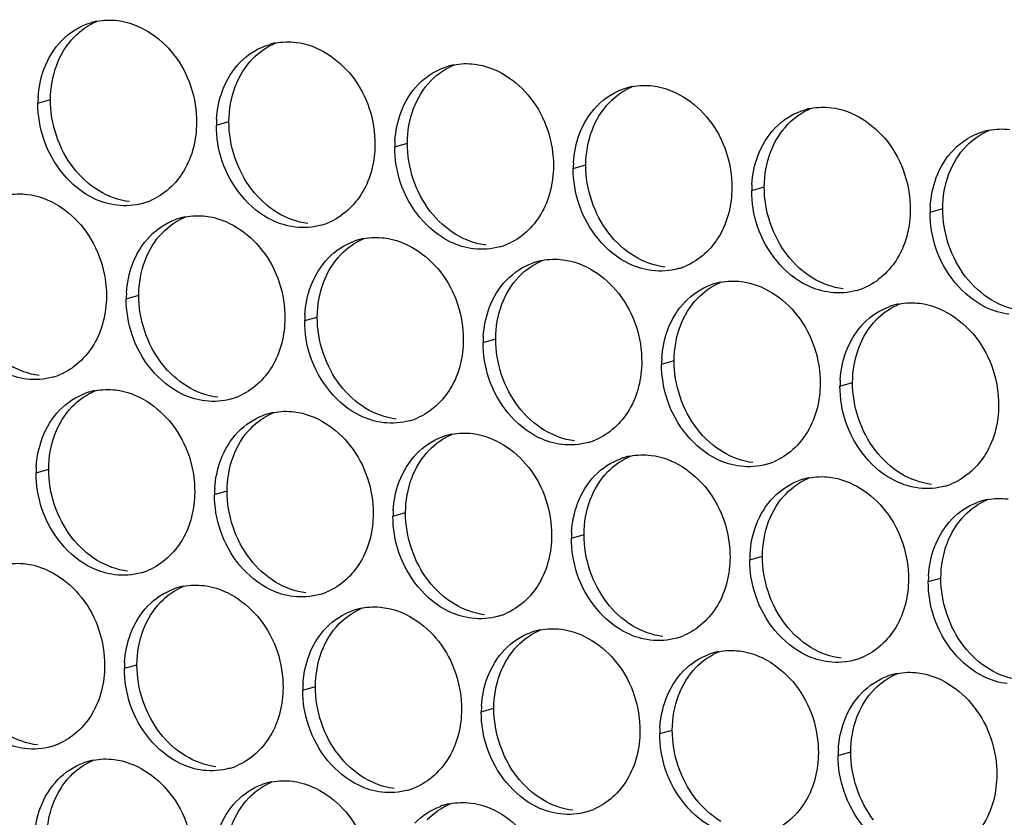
# Paper-space layout '45651_1_3' of a CAD drawing. Header units: millimetres. Extents: x -231 to 594, y 0 to 420.
# Tile 199 of 247: x 112.52 to 120.9, y 275.19 to 281.98. Entities that reach past the tile are written whole.
import ezdxf

# ---------------------------------------------------------------- set-up
doc = ezdxf.new("R2010")
doc.units = ezdxf.units.MM
doc.header["$LTSCALE"] = 32.67
doc.layers.add('02___PRT_ALL_AXES', color=7, linetype='CONTINUOUS')

psp = doc.layouts.new('45651_1_3')

# ---------------------------------------------------------------- linework, layer by layer
at = {"layer": '02___PRT_ALL_AXES', "color": 7, "linetype": 'CONTINUOUS'}
for p, q in [((112.6751, 281.2669), (112.7823, 281.2976)), ((114.1947, 281.0815), (114.3019, 281.1121)), ((115.7143, 280.896), (115.8215, 280.9267)), ((117.2339, 280.7105), (117.3411, 280.7412)), ((118.7535, 280.525), (118.8607, 280.5557)), ((120.273, 280.3395), (120.3802, 280.3702)), ((113.4271, 279.6017), (113.5343, 279.6324)), ((114.9467, 279.4163), (115.0539, 279.4469)), ((116.4663, 279.2308), (116.5735, 279.2615)), ((117.9859, 279.0453), (118.0931, 279.076)), ((119.5055, 278.8598), (119.6127, 278.8905)), ((112.6596, 278.122), (112.7668, 278.1527)), ((114.1792, 277.9366), (114.2864, 277.9672)), ((115.6988, 277.7511), (115.8059, 277.7818)), ((117.2183, 277.5656), (117.3255, 277.5963)), ((118.7379, 277.3801), (118.8451, 277.4108)), ((120.2575, 277.1947), (120.3647, 277.2253)), ((113.4116, 276.4569), (113.5188, 276.4875)), ((114.9312, 276.2714), (115.0384, 276.3021)), ((116.4508, 276.0859), (116.558, 276.1166)), ((117.9704, 275.9004), (118.0776, 275.9311)), ((119.4899, 275.715), (119.5971, 275.7456))]:
    psp.add_line(p, q, dxfattribs=at)
at = {"layer": '02___PRT_ALL_AXES', "color": 3, "linetype": 'CONTINUOUS'}
for centre, radius, start, end in [((113.2819, 281.4229), 0.5519, 100.97724, 105.93831), ((114.8015, 281.2374), 0.5519, 100.97724, 105.93831), ((116.3211, 281.0519), 0.5519, 100.97724, 105.93831), ((117.8407, 280.8665), 0.5519, 100.97724, 105.93831), ((113.5669, 281.2625), 0.8918, 176.51802, 179.71686), ((119.3603, 280.681), 0.5519, 100.97724, 105.93831), ((115.0865, 281.077), 0.8918, 176.51802, 179.71686), ((120.8799, 280.4955), 0.5519, 100.97724, 105.93831), ((116.6061, 280.8916), 0.8918, 176.51802, 179.71686), ((118.1257, 280.7061), 0.8918, 176.51802, 179.71686), ((119.6453, 280.5206), 0.8918, 176.51802, 179.71686), ((113.4205, 280.9411), 0.5467, 285.94061, 289.76751), ((113.4199, 280.9424), 0.5481, 289.77289, 292.73686), ((121.1649, 280.3351), 0.8918, 176.51802, 179.71686), ((114.0326, 279.7627), 0.5467, 105.94061, 109.76751), ((114.034, 279.7577), 0.5519, 100.97724, 105.93831), ((114.94, 280.7556), 0.5467, 285.94061, 289.76751), ((114.9395, 280.7569), 0.5481, 289.77289, 292.73686), ((115.5521, 279.5773), 0.5467, 105.94061, 109.76751), ((115.5536, 279.5722), 0.5519, 100.97724, 105.93831), ((116.4591, 280.5714), 0.5481, 289.77289, 292.73686), ((116.4596, 280.5701), 0.5467, 285.94061, 289.76751), ((117.0717, 279.3918), 0.5467, 105.94061, 109.76751), ((117.0731, 279.3868), 0.5519, 100.97724, 105.93831), ((117.9792, 280.3846), 0.5467, 285.94061, 289.76751), ((117.9787, 280.386), 0.5481, 289.77289, 292.73686), ((118.5913, 279.2063), 0.5467, 105.94061, 109.76751), ((118.5927, 279.2013), 0.5519, 100.97724, 105.93831), ((114.319, 279.5973), 0.8918, 176.51802, 179.71686), ((119.4988, 280.1992), 0.5467, 285.94061, 289.76751), ((119.4983, 280.2005), 0.5481, 289.77289, 292.73686), ((120.1123, 279.0158), 0.5519, 100.97724, 105.93831), ((120.1109, 279.0208), 0.5467, 105.94061, 109.76751), ((115.8386, 279.4119), 0.8918, 176.51802, 179.71686), ((117.3581, 279.2264), 0.8918, 176.51802, 179.71686), ((118.8777, 279.0409), 0.8918, 176.51802, 179.71686), ((112.6529, 279.4614), 0.5467, 285.94061, 289.76751), ((112.6524, 279.4627), 0.5481, 289.77289, 292.73686), ((120.3973, 278.8554), 0.8918, 176.51802, 179.71686), ((113.265, 278.283), 0.5467, 105.94061, 109.76751), ((113.2664, 278.278), 0.5519, 100.97724, 105.93831), ((114.1725, 279.2759), 0.5467, 285.94061, 289.76751), ((114.172, 279.2772), 0.5481, 289.77289, 292.73686), ((114.786, 278.0925), 0.5519, 100.97724, 105.93831), ((114.7846, 278.0976), 0.5467, 105.94061, 109.76751), ((115.6921, 279.0904), 0.5467, 285.94061, 289.76751), ((115.6915, 279.0917), 0.5481, 289.77289, 292.73686), ((116.3042, 277.9121), 0.5467, 105.94061, 109.76751), ((116.3056, 277.907), 0.5519, 100.97724, 105.93831), ((117.2116, 278.9049), 0.5467, 285.94061, 289.76751), ((117.2111, 278.9063), 0.5481, 289.77289, 292.73686), ((117.8237, 277.7266), 0.5467, 105.94061, 109.76751), ((117.8252, 277.7216), 0.5519, 100.97724, 105.93831), ((118.7307, 278.7208), 0.5481, 289.77289, 292.73686), ((113.5514, 278.1176), 0.8918, 176.51802, 179.71686), ((118.7312, 278.7195), 0.5467, 285.94061, 289.76751), ((119.3433, 277.5411), 0.5467, 105.94061, 109.76751), ((119.3447, 277.5361), 0.5519, 100.97724, 105.93831), ((115.071, 277.9322), 0.8918, 176.51802, 179.71686), ((120.2508, 278.534), 0.5467, 285.94061, 289.76751), ((120.2503, 278.5353), 0.5481, 289.77289, 292.73686), ((120.8629, 277.3556), 0.5467, 105.94061, 109.76751), ((120.8643, 277.3506), 0.5519, 100.97724, 105.93831), ((116.5906, 277.7467), 0.8918, 176.51802, 179.71686), ((118.1102, 277.5612), 0.8918, 176.51802, 179.71686), ((119.6297, 277.3757), 0.8918, 176.51802, 179.71686), ((113.4044, 277.7975), 0.5481, 289.77289, 292.73686), ((113.4049, 277.7962), 0.5467, 285.94061, 289.76751), ((121.1493, 277.1903), 0.8918, 176.51802, 179.71686), ((114.017, 276.6178), 0.5467, 105.94061, 109.76751), ((114.0184, 276.6128), 0.5519, 100.97724, 105.93831), ((114.9245, 277.6107), 0.5467, 285.94061, 289.76751), ((114.924, 277.612), 0.5481, 289.77289, 292.73686), ((115.5366, 276.4324), 0.5467, 105.94061, 109.76751), ((115.538, 276.4273), 0.5519, 100.97724, 105.93831), ((116.4441, 277.4252), 0.5467, 285.94061, 289.76751), ((116.4436, 277.4265), 0.5481, 289.77289, 292.73686), ((117.0562, 276.2469), 0.5467, 105.94061, 109.76751), ((117.0576, 276.2419), 0.5519, 100.97724, 105.93831), ((117.9637, 277.2398), 0.5467, 285.94061, 289.76751), ((117.9631, 277.2411), 0.5481, 289.77289, 292.73686), ((118.5758, 276.0614), 0.5467, 105.94061, 109.76751), ((118.5772, 276.0564), 0.5519, 100.97724, 105.93831), ((119.4833, 277.0543), 0.5467, 285.94061, 289.76751), ((119.4827, 277.0556), 0.5481, 289.77289, 292.73686), ((114.3034, 276.4525), 0.8918, 176.51802, 179.71686), ((120.0953, 275.8759), 0.5467, 105.94061, 109.76751), ((120.0968, 275.8709), 0.5519, 100.97724, 105.93831), ((115.823, 276.267), 0.8918, 176.51802, 179.71686), ((117.3426, 276.0815), 0.8918, 176.51802, 179.71686), ((118.8622, 275.896), 0.8918, 176.51802, 179.71686), ((112.6374, 276.3165), 0.5467, 285.94061, 289.76751), ((112.6368, 276.3178), 0.5481, 289.77289, 292.73686), ((120.3818, 275.7105), 0.8918, 176.51802, 179.71686), ((113.2494, 275.1381), 0.5467, 105.94061, 109.76751), ((113.2509, 275.1331), 0.5519, 100.97724, 105.93831), ((114.1569, 276.131), 0.5467, 285.94061, 289.76751), ((114.1564, 276.1323), 0.5481, 289.77289, 292.73686), ((114.769, 274.9527), 0.5467, 105.94061, 109.76751), ((114.7704, 274.9476), 0.5519, 100.97724, 105.93831), ((115.6765, 275.9455), 0.5467, 285.94061, 289.76751), ((115.676, 275.9468), 0.5481, 289.77289, 292.73686), ((116.2886, 274.7672), 0.5467, 105.94061, 109.76751), ((116.29, 274.7622), 0.5519, 100.97724, 105.93831), ((117.1961, 275.76), 0.5467, 285.94061, 289.76751), ((117.1956, 275.7614), 0.5481, 289.77289, 292.73686)]:
    psp.add_arc(centre, radius, start, end, dxfattribs=at)
for points in [[(112.8757, 281.7987), (112.9447, 281.8702), (113.0348, 281.9263), (113.1304, 281.9536)], [(113.1768, 281.9647), (113.235, 281.976), (113.2956, 281.9779), (113.3544, 281.9707)], [(112.728, 281.5615), (112.7608, 281.6487), (112.811, 281.7317), (112.8757, 281.7987)], [(114.3953, 281.6133), (114.4643, 281.6847), (114.5544, 281.7408), (114.65, 281.7681)], [(114.6964, 281.7793), (114.7546, 281.7905), (114.8152, 281.7924), (114.874, 281.7852)], [(114.2476, 281.3761), (114.2804, 281.4632), (114.3306, 281.5463), (114.3953, 281.6133)], [(115.9149, 281.4278), (115.9839, 281.4992), (116.074, 281.5554), (116.1696, 281.5827)], [(116.216, 281.5938), (116.2741, 281.6051), (116.3348, 281.6069), (116.3936, 281.5998)], [(112.6768, 281.3167), (112.6818, 281.3999), (112.6986, 281.4835), (112.728, 281.5615)], [(115.7672, 281.1906), (115.8, 281.2777), (115.8502, 281.3608), (115.9149, 281.4278)], [(117.7356, 281.4083), (117.7937, 281.4196), (117.8544, 281.4215), (117.9131, 281.4143)], [(114.1963, 281.1312), (114.2014, 281.2144), (114.2182, 281.298), (114.2476, 281.3761)], [(117.4344, 281.2423), (117.5035, 281.3138), (117.5936, 281.3699), (117.6891, 281.3972)], [(112.725, 280.9598), (112.692, 281.0581), (112.6746, 281.1632), (112.6751, 281.2669)], [(117.2868, 281.0051), (117.3196, 281.0923), (117.3697, 281.1753), (117.4344, 281.2423)], [(119.2552, 281.2228), (119.3133, 281.2341), (119.3739, 281.236), (119.4327, 281.2288)], [(115.7159, 280.9457), (115.721, 281.029), (115.7378, 281.1125), (115.7672, 281.1906)], [(118.954, 281.0568), (119.0231, 281.1283), (119.1132, 281.1844), (119.2087, 281.2117)], [(114.2446, 280.7743), (114.2116, 280.8726), (114.1942, 280.9777), (114.1947, 281.0815)], [(117.2355, 280.7603), (117.2406, 280.8435), (117.2574, 280.9271), (117.2868, 281.0051)], [(118.8064, 280.8196), (118.8392, 280.9068), (118.8893, 280.9898), (118.954, 281.0568)], [(120.4736, 280.8713), (120.5426, 280.9428), (120.6328, 280.9989), (120.7283, 281.0262)], [(120.7748, 281.0373), (120.8329, 281.0486), (120.8935, 281.0505), (120.9523, 281.0433)], [(115.7642, 280.5888), (115.7312, 280.6872), (115.7138, 280.7923), (115.7143, 280.896)], [(118.7551, 280.5748), (118.7602, 280.658), (118.777, 280.7416), (118.8064, 280.8196)], [(120.3259, 280.6341), (120.3588, 280.7213), (120.4089, 280.8044), (120.4736, 280.8713)], [(117.2838, 280.4034), (117.2508, 280.5017), (117.2334, 280.6068), (117.2339, 280.7105)], [(120.2747, 280.3893), (120.2797, 280.4725), (120.2966, 280.5561), (120.3259, 280.6341)], [(112.4093, 280.485), (112.4674, 280.4963), (112.528, 280.4982), (112.5868, 280.491)], [(118.8034, 280.2179), (118.7704, 280.3162), (118.7529, 280.4213), (118.7535, 280.525)], [(113.5706, 280.4154), (113.4986, 280.3948), (113.4209, 280.3892), (113.3466, 280.3983)], [(113.9289, 280.2995), (113.987, 280.3108), (114.0476, 280.3127), (114.1064, 280.3055)], [(120.323, 280.0324), (120.29, 280.1307), (120.2725, 280.2358), (120.273, 280.3395)], [(113.6277, 280.1335), (113.6885, 280.1965), (113.7652, 280.2476), (113.8477, 280.2772)], [(115.0902, 280.2299), (115.0182, 280.2093), (114.9405, 280.2037), (114.8662, 280.2128)], [(113.48, 279.8963), (113.5129, 279.9835), (113.563, 280.0666), (113.6277, 280.1335)], [(115.1473, 279.9481), (115.2081, 280.0111), (115.2848, 280.0621), (115.3672, 280.0918)], [(115.4485, 280.1141), (115.5066, 280.1254), (115.5672, 280.1272), (115.626, 280.1201)], [(116.6098, 280.0444), (116.5378, 280.0239), (116.4601, 280.0182), (116.3858, 280.0273)], [(113.4288, 279.6515), (113.4338, 279.7347), (113.4507, 279.8183), (113.48, 279.8963)], [(114.9996, 279.7109), (115.0324, 279.798), (115.0826, 279.8811), (115.1473, 279.9481)], [(116.6669, 279.7626), (116.7277, 279.8256), (116.8044, 279.8767), (116.8868, 279.9063)], [(116.968, 279.9286), (117.0262, 279.9399), (117.0868, 279.9418), (117.1456, 279.9346)], [(118.1294, 279.859), (118.0574, 279.8384), (117.9797, 279.8328), (117.9054, 279.8418)], [(116.5192, 279.5254), (116.552, 279.6126), (116.6022, 279.6956), (116.6669, 279.7626)], [(118.1865, 279.5771), (118.2473, 279.6401), (118.324, 279.6912), (118.4064, 279.7208)], [(118.4876, 279.7431), (118.5457, 279.7544), (118.6064, 279.7563), (118.6652, 279.7491)], [(114.9484, 279.466), (114.9534, 279.5493), (114.9703, 279.6328), (114.9996, 279.7109)], [(119.6489, 279.6735), (119.5769, 279.6529), (119.4993, 279.6473), (119.4249, 279.6564)], [(113.4771, 279.2946), (113.4441, 279.3929), (113.4266, 279.498), (113.4271, 279.6017)], [(118.0388, 279.3399), (118.0716, 279.4271), (118.1218, 279.5101), (118.1865, 279.5771)], [(120.0072, 279.5576), (120.0653, 279.5689), (120.126, 279.5708), (120.1847, 279.5636)], [(116.4679, 279.2806), (116.473, 279.3638), (116.4898, 279.4474), (116.5192, 279.5254)], [(119.706, 279.3916), (119.7669, 279.4546), (119.8436, 279.5057), (119.926, 279.5353)], [(114.9967, 279.1091), (114.9636, 279.2075), (114.9462, 279.3125), (114.9467, 279.4163)], [(119.5584, 279.1544), (119.5912, 279.2416), (119.6413, 279.3246), (119.706, 279.3916)], [(117.9875, 279.0951), (117.9926, 279.1783), (118.0094, 279.2619), (118.0388, 279.3399)], [(116.5162, 278.9236), (116.4832, 279.022), (116.4658, 279.1271), (116.4663, 279.2308)], [(119.5071, 278.9096), (119.5122, 278.9928), (119.529, 279.0764), (119.5584, 279.1544)], [(118.0358, 278.7382), (118.0028, 278.8365), (117.9854, 278.9416), (117.9859, 279.0453)], [(112.803, 278.9357), (112.731, 278.9151), (112.6534, 278.9095), (112.579, 278.9186)], [(113.1613, 278.8198), (113.2194, 278.8311), (113.2801, 278.833), (113.3388, 278.8258)], [(119.5554, 278.5527), (119.5224, 278.651), (119.505, 278.7561), (119.5055, 278.8598)], [(112.8601, 278.6538), (112.921, 278.7168), (112.9977, 278.7679), (113.0801, 278.7975)], [(114.3226, 278.7502), (114.2506, 278.7296), (114.173, 278.724), (114.0986, 278.7331)], [(112.7125, 278.4166), (112.7453, 278.5038), (112.7954, 278.5868), (112.8601, 278.6538)], [(114.6809, 278.6344), (114.739, 278.6456), (114.7996, 278.6475), (114.8584, 278.6404)], [(114.3797, 278.4684), (114.4406, 278.5314), (114.5173, 278.5824), (114.5997, 278.6121)], [(115.8422, 278.5647), (115.7702, 278.5442), (115.6925, 278.5385), (115.6182, 278.5476)], [(114.2321, 278.2312), (114.2649, 278.3183), (114.315, 278.4014), (114.3797, 278.4684)], [(112.6612, 278.1718), (112.6663, 278.255), (112.6831, 278.3386), (112.7125, 278.4166)], [(115.8993, 278.2829), (115.9601, 278.3459), (116.0368, 278.397), (116.1193, 278.4266)], [(116.2005, 278.4489), (116.2586, 278.4602), (116.3192, 278.4621), (116.378, 278.4549)], [(117.3618, 278.3792), (117.2898, 278.3587), (117.2121, 278.3531), (117.1378, 278.3621)], [(114.1808, 277.9863), (114.1859, 278.0696), (114.2027, 278.1531), (114.2321, 278.2312)], [(115.7516, 278.0457), (115.7845, 278.1329), (115.8346, 278.2159), (115.8993, 278.2829)], [(117.4189, 278.0974), (117.4797, 278.1604), (117.5564, 278.2115), (117.6388, 278.2411)], [(117.7201, 278.2634), (117.7782, 278.2747), (117.8388, 278.2766), (117.8976, 278.2694)], [(118.8814, 278.1938), (118.8094, 278.1732), (118.7317, 278.1676), (118.6574, 278.1767)], [(112.7095, 277.8149), (112.6765, 277.9132), (112.6591, 278.0183), (112.6596, 278.122)], [(115.7004, 277.8008), (115.7055, 277.8841), (115.7223, 277.9676), (115.7516, 278.0457)], [(117.2712, 277.8602), (117.304, 277.9474), (117.3542, 278.0304), (117.4189, 278.0974)], [(118.9385, 277.9119), (118.9993, 277.9749), (119.076, 278.026), (119.1584, 278.0556)], [(119.2396, 278.0779), (119.2978, 278.0892), (119.3584, 278.0911), (119.4172, 278.0839)], [(120.401, 278.0083), (120.329, 277.9877), (120.2513, 277.9821), (120.177, 277.9912)], [(114.2291, 277.6294), (114.1961, 277.7277), (114.1787, 277.8328), (114.1792, 277.9366)], [(118.7908, 277.6747), (118.8236, 277.7619), (118.8738, 277.8449), (118.9385, 277.9119)], [(120.7592, 277.8925), (120.8174, 277.9037), (120.878, 277.9056), (120.9368, 277.8984)], [(117.22, 277.6154), (117.225, 277.6986), (117.2419, 277.7822), (117.2712, 277.8602)], [(120.4581, 277.7265), (120.5189, 277.7894), (120.5956, 277.8405), (120.678, 277.8701)], [(115.7487, 277.4439), (115.7157, 277.5423), (115.6982, 277.6474), (115.6988, 277.7511)], [(120.3104, 277.4893), (120.3432, 277.5764), (120.3934, 277.6595), (120.4581, 277.7265)], [(118.7396, 277.4299), (118.7446, 277.5131), (118.7614, 277.5967), (118.7908, 277.6747)], [(117.2683, 277.2585), (117.2352, 277.3568), (117.2178, 277.4619), (117.2183, 277.5656)], [(120.2591, 277.2444), (120.2642, 277.3276), (120.281, 277.4112), (120.3104, 277.4893)], [(118.7878, 277.073), (118.7548, 277.1713), (118.7374, 277.2764), (118.7379, 277.3801)], [(112.3937, 277.3401), (112.4519, 277.3514), (112.5125, 277.3533), (112.5713, 277.3461)], [(113.5551, 277.2705), (113.4831, 277.2499), (113.4054, 277.2443), (113.3311, 277.2534)], [(113.6122, 276.9887), (113.673, 277.0516), (113.7497, 277.1027), (113.8321, 277.1323)], [(113.9133, 277.1547), (113.9715, 277.1659), (114.0321, 277.1678), (114.0909, 277.1606)], [(120.3074, 276.8875), (120.2744, 276.9858), (120.257, 277.0909), (120.2575, 277.1947)], [(115.0746, 277.085), (115.0026, 277.0644), (114.925, 277.0588), (114.8507, 277.0679)], [(113.4645, 276.7515), (113.4973, 276.8386), (113.5475, 276.9217), (113.6122, 276.9887)], [(115.4329, 276.9692), (115.491, 276.9805), (115.5517, 276.9823), (115.6104, 276.9752)], [(115.1317, 276.8032), (115.1926, 276.8662), (115.2693, 276.9172), (115.3517, 276.9469)], [(116.5942, 276.8995), (116.5222, 276.879), (116.4446, 276.8734), (116.3702, 276.8824)], [(114.9841, 276.566), (115.0169, 276.6531), (115.067, 276.7362), (115.1317, 276.8032)], [(116.9525, 276.7837), (117.0106, 276.795), (117.0713, 276.7969), (117.13, 276.7897)], [(113.4132, 276.5066), (113.4183, 276.5898), (113.4351, 276.6734), (113.4645, 276.7515)], [(116.6513, 276.6177), (116.7122, 276.6807), (116.7889, 276.7318), (116.8713, 276.7614)], [(118.1138, 276.7141), (118.0418, 276.6935), (117.9642, 276.6879), (117.8898, 276.697)], [(114.9328, 276.3211), (114.9379, 276.4044), (114.9547, 276.4879), (114.9841, 276.566)], [(116.5037, 276.3805), (116.5365, 276.4677), (116.5866, 276.5507), (116.6513, 276.6177)], [(118.1709, 276.4322), (118.2318, 276.4952), (118.3085, 276.5463), (118.3909, 276.5759)], [(118.4721, 276.5982), (118.5302, 276.6095), (118.5908, 276.6114), (118.6496, 276.6042)], [(113.4615, 276.1497), (113.4285, 276.248), (113.4111, 276.3531), (113.4116, 276.4569)], [(119.6334, 276.5286), (119.5614, 276.508), (119.4837, 276.5024), (119.4094, 276.5115)], [(116.4524, 276.1357), (116.4575, 276.2189), (116.4743, 276.3025), (116.5037, 276.3805)], [(118.0233, 276.195), (118.0561, 276.2822), (118.1062, 276.3652), (118.1709, 276.4322)], [(119.6905, 276.2468), (119.7513, 276.3097), (119.828, 276.3608), (119.9104, 276.3904)], [(119.9917, 276.4128), (120.0498, 276.424), (120.1104, 276.4259), (120.1692, 276.4187)], [(114.9811, 275.9642), (114.9481, 276.0626), (114.9307, 276.1677), (114.9312, 276.2714)], [(119.5428, 276.0096), (119.5756, 276.0967), (119.6258, 276.1798), (119.6905, 276.2468)], [(117.972, 275.9502), (117.9771, 276.0334), (117.9939, 276.117), (118.0233, 276.195)], [(116.5007, 275.7788), (116.4677, 275.8771), (116.4503, 275.9822), (116.4508, 276.0859)], [(119.4916, 275.7647), (119.4966, 275.8479), (119.5135, 275.9315), (119.5428, 276.0096)], [(118.0203, 275.5933), (117.9873, 275.6916), (117.9698, 275.7967), (117.9704, 275.9004)], [(112.7875, 275.7908), (112.7155, 275.7702), (112.6378, 275.7646), (112.5635, 275.7737)], [(119.5399, 275.4078), (119.5069, 275.5061), (119.4894, 275.6112), (119.4899, 275.715)], [(112.8446, 275.509), (112.9054, 275.5719), (112.9821, 275.623), (113.0645, 275.6526)], [(113.1458, 275.675), (113.2039, 275.6862), (113.2645, 275.6881), (113.3233, 275.6809)], [(114.3071, 275.6053), (114.2351, 275.5847), (114.1574, 275.5791), (114.0831, 275.5882)], [(112.6969, 275.2718), (112.7297, 275.3589), (112.7799, 275.442), (112.8446, 275.509)], [(114.3642, 275.3235), (114.425, 275.3865), (114.5017, 275.4375), (114.5841, 275.4672)], [(114.6653, 275.4895), (114.7235, 275.5008), (114.7841, 275.5026), (114.8429, 275.4955)], [(115.8267, 275.4198), (115.7547, 275.3993), (115.677, 275.3937), (115.6027, 275.4027)], [(114.2165, 275.0863), (114.2493, 275.1734), (114.2995, 275.2565), (114.3642, 275.3235)], [(115.8838, 275.138), (115.9446, 275.201), (116.0213, 275.2521), (116.1037, 275.2817)], [(116.1849, 275.304), (116.2431, 275.3153), (116.3037, 275.3172), (116.3625, 275.31)], [(112.6457, 275.0269), (112.6507, 275.1101), (112.6676, 275.1937), (112.6969, 275.2718)], [(117.3463, 275.2344), (117.2743, 275.2138), (117.1966, 275.2082), (117.1223, 275.2172)]]:
    psp.add_open_spline(points, degree=3, dxfattribs=at)
at = {"layer": '02___PRT_ALL_AXES', "color": 7, "linetype": 'CONTINUOUS'}
for points in [[(112.9829, 281.8294), (113.0373, 281.8858), (113.1041, 281.9325), (113.1764, 281.9628)], [(112.8352, 281.5922), (112.868, 281.6794), (112.9182, 281.7624), (112.9829, 281.8294)], [(114.5025, 281.6439), (114.5569, 281.7003), (114.6237, 281.7471), (114.696, 281.7773)], [(112.7823, 281.2976), (112.7828, 281.3974), (112.8001, 281.4988), (112.8352, 281.5922)], [(114.3548, 281.4067), (114.3876, 281.4939), (114.4378, 281.5769), (114.5025, 281.6439)], [(116.022, 281.4585), (116.0765, 281.5148), (116.1433, 281.5616), (116.2156, 281.5919)], [(114.3019, 281.1121), (114.3024, 281.2119), (114.3197, 281.3134), (114.3548, 281.4067)], [(115.8744, 281.2213), (115.9072, 281.3084), (115.9573, 281.3915), (116.022, 281.4585)], [(117.5416, 281.273), (117.5961, 281.3293), (117.6629, 281.3761), (117.7352, 281.4064)], [(112.9774, 280.7175), (112.8526, 280.8789), (112.7813, 281.0936), (112.7823, 281.2976)], [(117.394, 281.0358), (117.4268, 281.1229), (117.4769, 281.206), (117.5416, 281.273)], [(115.8215, 280.9267), (115.822, 281.0264), (115.8392, 281.1279), (115.8744, 281.2213)], [(119.0612, 281.0875), (119.1156, 281.1439), (119.1825, 281.1906), (119.2547, 281.2209)], [(114.497, 280.532), (114.3722, 280.6934), (114.3009, 280.9081), (114.3019, 281.1121)], [(118.9136, 280.8503), (118.9464, 280.9375), (118.9965, 281.0205), (119.0612, 281.0875)], [(117.3411, 280.7412), (117.3416, 280.8409), (117.3588, 280.9424), (117.394, 281.0358)], [(120.5808, 280.902), (120.6352, 280.9584), (120.7021, 281.0052), (120.7743, 281.0354)], [(116.0166, 280.3466), (115.8917, 280.5079), (115.8205, 280.7227), (115.8215, 280.9267)], [(120.4331, 280.6648), (120.466, 280.752), (120.5161, 280.835), (120.5808, 280.902)], [(118.8607, 280.5557), (118.8612, 280.6555), (118.8784, 280.7569), (118.9136, 280.8503)], [(117.5361, 280.1611), (117.4113, 280.3225), (117.3401, 280.5372), (117.3411, 280.7412)], [(113.1956, 280.5203), (113.1118, 280.5712), (113.0374, 280.64), (112.9774, 280.7175)], [(120.3802, 280.3702), (120.3807, 280.47), (120.398, 280.5715), (120.4331, 280.6648)], [(113.4538, 280.429), (113.3632, 280.44), (113.2737, 280.473), (113.1956, 280.5203)], [(114.7152, 280.3349), (114.6314, 280.3857), (114.557, 280.4545), (114.497, 280.532)], [(119.0557, 279.9756), (118.9309, 280.137), (118.8597, 280.3517), (118.8607, 280.5557)], [(114.9734, 280.2435), (114.8828, 280.2545), (114.7933, 280.2876), (114.7152, 280.3349)], [(116.2348, 280.1494), (116.151, 280.2002), (116.0765, 280.269), (116.0166, 280.3466)], [(120.5753, 279.7901), (120.4505, 279.9515), (120.3792, 280.1662), (120.3802, 280.3702)], [(113.7349, 280.1642), (113.7893, 280.2206), (113.8562, 280.2674), (113.9284, 280.2976)], [(113.5872, 279.927), (113.6201, 280.0142), (113.6702, 280.0972), (113.7349, 280.1642)], [(116.493, 280.058), (116.4024, 280.0691), (116.3129, 280.1021), (116.2348, 280.1494)], [(117.7544, 279.9639), (117.6705, 280.0147), (117.5961, 280.0835), (117.5361, 280.1611)], [(115.2545, 279.9787), (115.3089, 280.0351), (115.3757, 280.0819), (115.448, 280.1122)], [(115.1068, 279.7415), (115.1396, 279.8287), (115.1898, 279.9118), (115.2545, 279.9787)], [(119.274, 279.7784), (119.1901, 279.8292), (119.1157, 279.8981), (119.0557, 279.9756)], [(113.5343, 279.6324), (113.5348, 279.7322), (113.5521, 279.8337), (113.5872, 279.927)], [(116.7741, 279.7933), (116.8285, 279.8496), (116.8953, 279.8964), (116.9676, 279.9267)], [(118.0126, 279.8725), (117.9219, 279.8836), (117.8325, 279.9166), (117.7544, 279.9639)], [(115.0539, 279.4469), (115.0544, 279.5467), (115.0717, 279.6482), (115.1068, 279.7415)], [(116.6264, 279.5561), (116.6592, 279.6432), (116.7094, 279.7263), (116.7741, 279.7933)], [(118.2937, 279.6078), (118.3481, 279.6642), (118.4149, 279.7109), (118.4872, 279.7412)], [(119.5321, 279.687), (119.4415, 279.6981), (119.3521, 279.7311), (119.274, 279.7784)], [(120.7936, 279.593), (120.7097, 279.6438), (120.6353, 279.7126), (120.5753, 279.7901)], [(113.7294, 279.0523), (113.6046, 279.2137), (113.5333, 279.4284), (113.5343, 279.6324)], [(116.5735, 279.2615), (116.574, 279.3612), (116.5913, 279.4627), (116.6264, 279.5561)], [(118.146, 279.3706), (118.1788, 279.4578), (118.229, 279.5408), (118.2937, 279.6078)], [(119.8132, 279.4223), (119.8677, 279.4787), (119.9345, 279.5255), (120.0068, 279.5557)], [(121.0517, 279.5016), (120.9611, 279.5126), (120.8716, 279.5457), (120.7936, 279.593)], [(115.249, 278.8669), (115.1242, 279.0282), (115.0529, 279.243), (115.0539, 279.4469)], [(119.6656, 279.1851), (119.6984, 279.2723), (119.7485, 279.3553), (119.8132, 279.4223)], [(118.0931, 279.076), (118.0936, 279.1758), (118.1108, 279.2772), (118.146, 279.3706)], [(116.7686, 278.6814), (116.6438, 278.8428), (116.5725, 279.0575), (116.5735, 279.2615)], [(119.6127, 278.8905), (119.6132, 278.9903), (119.6304, 279.0917), (119.6656, 279.1851)], [(113.9477, 278.8552), (113.8638, 278.906), (113.7894, 278.9748), (113.7294, 279.0523)], [(118.2882, 278.4959), (118.1633, 278.6573), (118.0921, 278.872), (118.0931, 279.076)], [(112.6862, 278.9492), (112.5956, 278.9603), (112.5062, 278.9933), (112.4281, 279.0406)], [(119.8077, 278.3104), (119.6829, 278.4718), (119.6117, 278.6865), (119.6127, 278.8905)], [(112.9673, 278.6845), (113.0218, 278.7409), (113.0886, 278.7876), (113.1609, 278.8179)], [(114.2058, 278.7638), (114.1152, 278.7748), (114.0257, 278.8079), (113.9477, 278.8552)], [(115.4673, 278.6697), (115.3834, 278.7205), (115.309, 278.7893), (115.249, 278.8669)], [(112.8197, 278.4473), (112.8525, 278.5345), (112.9026, 278.6175), (112.9673, 278.6845)], [(114.4869, 278.499), (114.5414, 278.5554), (114.6082, 278.6022), (114.6804, 278.6325)], [(115.7254, 278.5783), (115.6348, 278.5894), (115.5453, 278.6224), (115.4673, 278.6697)], [(116.9868, 278.4842), (116.903, 278.535), (116.8286, 278.6038), (116.7686, 278.6814)], [(114.3393, 278.2618), (114.3721, 278.349), (114.4222, 278.4321), (114.4869, 278.499)], [(117.245, 278.3928), (117.1544, 278.4039), (117.0649, 278.4369), (116.9868, 278.4842)], [(118.5064, 278.2987), (118.4226, 278.3495), (118.3481, 278.4184), (118.2882, 278.4959)], [(112.7668, 278.1527), (112.7673, 278.2525), (112.7845, 278.3539), (112.8197, 278.4473)], [(116.0065, 278.3136), (116.0609, 278.3699), (116.1278, 278.4167), (116.2, 278.447)], [(115.8588, 278.0764), (115.8917, 278.1635), (115.9418, 278.2466), (116.0065, 278.3136)], [(118.7646, 278.2073), (118.674, 278.2184), (118.5845, 278.2514), (118.5064, 278.2987)], [(120.026, 278.1133), (119.9422, 278.1641), (119.8677, 278.2329), (119.8077, 278.3104)], [(114.2864, 277.9672), (114.2869, 278.067), (114.3041, 278.1685), (114.3393, 278.2618)], [(117.5261, 278.1281), (117.5805, 278.1844), (117.6474, 278.2312), (117.7196, 278.2615)], [(112.9618, 277.5726), (112.837, 277.734), (112.7658, 277.9487), (112.7668, 278.1527)], [(117.3784, 277.8909), (117.4112, 277.9781), (117.4614, 278.0611), (117.5261, 278.1281)], [(115.8059, 277.7818), (115.8064, 277.8815), (115.8237, 277.983), (115.8588, 278.0764)], [(119.0457, 277.9426), (119.1001, 277.999), (119.1669, 278.0457), (119.2392, 278.076)], [(120.2842, 278.0219), (120.1936, 278.0329), (120.1041, 278.066), (120.026, 278.1133)], [(114.4814, 277.3872), (114.3566, 277.5485), (114.2854, 277.7632), (114.2864, 277.9672)], [(117.3255, 277.5963), (117.326, 277.6961), (117.3433, 277.7975), (117.3784, 277.8909)], [(118.898, 277.7054), (118.9308, 277.7926), (118.981, 277.8756), (119.0457, 277.9426)], [(120.5653, 277.7571), (120.6197, 277.8135), (120.6865, 277.8603), (120.7588, 277.8905)], [(116.001, 277.2017), (115.8762, 277.363), (115.8049, 277.5778), (115.8059, 277.7818)], [(120.4176, 277.5199), (120.4504, 277.6071), (120.5006, 277.6901), (120.5653, 277.7571)], [(118.8451, 277.4108), (118.8456, 277.5106), (118.8629, 277.612), (118.898, 277.7054)], [(113.1801, 277.3755), (113.0963, 277.4263), (113.0218, 277.4951), (112.9618, 277.5726)], [(117.5206, 277.0162), (117.3958, 277.1776), (117.3245, 277.3923), (117.3255, 277.5963)], [(120.3647, 277.2253), (120.3652, 277.3251), (120.3824, 277.4266), (120.4176, 277.5199)], [(113.4383, 277.2841), (113.3477, 277.2951), (113.2582, 277.3282), (113.1801, 277.3755)], [(114.6997, 277.19), (114.6158, 277.2408), (114.5414, 277.3096), (114.4814, 277.3872)], [(119.0402, 276.8307), (118.9154, 276.9921), (118.8441, 277.2068), (118.8451, 277.4108)], [(120.5598, 276.6452), (120.435, 276.8066), (120.3637, 277.0213), (120.3647, 277.2253)], [(113.7194, 277.0193), (113.7738, 277.0757), (113.8406, 277.1225), (113.9129, 277.1527)], [(114.9578, 277.0986), (114.8672, 277.1096), (114.7778, 277.1427), (114.6997, 277.19)], [(116.2193, 277.0045), (116.1354, 277.0553), (116.061, 277.1241), (116.001, 277.2017)], [(113.5717, 276.7821), (113.6045, 276.8693), (113.6547, 276.9523), (113.7194, 277.0193)], [(115.2389, 276.8339), (115.2934, 276.8902), (115.3602, 276.937), (115.4325, 276.9673)], [(116.4774, 276.9131), (116.3868, 276.9242), (116.2974, 276.9572), (116.2193, 277.0045)], [(117.7389, 276.819), (117.655, 276.8698), (117.5806, 276.9386), (117.5206, 277.0162)], [(115.0913, 276.5967), (115.1241, 276.6838), (115.1742, 276.7669), (115.2389, 276.8339)], [(117.997, 276.7276), (117.9064, 276.7387), (117.8169, 276.7717), (117.7389, 276.819)], [(119.2584, 276.6336), (119.1746, 276.6844), (119.1002, 276.7532), (119.0402, 276.8307)], [(113.5188, 276.4875), (113.5193, 276.5873), (113.5365, 276.6888), (113.5717, 276.7821)], [(116.7585, 276.6484), (116.813, 276.7047), (116.8798, 276.7515), (116.9521, 276.7818)], [(116.6109, 276.4112), (116.6437, 276.4983), (116.6938, 276.5814), (116.7585, 276.6484)], [(119.5166, 276.5422), (119.426, 276.5532), (119.3365, 276.5862), (119.2584, 276.6336)], [(120.778, 276.4481), (120.6942, 276.4989), (120.6197, 276.5677), (120.5598, 276.6452)], [(115.0384, 276.3021), (115.0389, 276.4018), (115.0561, 276.5033), (115.0913, 276.5967)], [(118.2781, 276.4629), (118.3325, 276.5193), (118.3994, 276.566), (118.4716, 276.5963)], [(113.7139, 275.9074), (113.5891, 276.0688), (113.5178, 276.2835), (113.5188, 276.4875)], [(118.1304, 276.2257), (118.1633, 276.3129), (118.2134, 276.3959), (118.2781, 276.4629)], [(116.558, 276.1166), (116.5585, 276.2164), (116.5757, 276.3178), (116.6109, 276.4112)], [(119.7977, 276.2774), (119.8521, 276.3338), (119.919, 276.3806), (119.9912, 276.4108)], [(121.0362, 276.3567), (120.9456, 276.3677), (120.8561, 276.4008), (120.778, 276.4481)], [(115.2334, 275.722), (115.1086, 275.8833), (115.0374, 276.0981), (115.0384, 276.3021)], [(118.0776, 275.9311), (118.078, 276.0309), (118.0953, 276.1323), (118.1304, 276.2257)], [(119.65, 276.0402), (119.6828, 276.1274), (119.733, 276.2104), (119.7977, 276.2774)], [(116.753, 275.5365), (116.6282, 275.6979), (116.557, 275.9126), (116.558, 276.1166)], [(119.5971, 275.7456), (119.5976, 275.8454), (119.6149, 275.9469), (119.65, 276.0402)], [(112.6707, 275.8044), (112.5801, 275.8154), (112.4906, 275.8484), (112.4125, 275.8958)], [(113.9321, 275.7103), (113.8483, 275.7611), (113.7738, 275.8299), (113.7139, 275.9074)], [(118.2726, 275.351), (118.1478, 275.5124), (118.0765, 275.7271), (118.0776, 275.9311)], [(114.1903, 275.6189), (114.0997, 275.6299), (114.0102, 275.663), (113.9321, 275.7103)], [(115.4517, 275.5248), (115.3679, 275.5756), (115.2934, 275.6444), (115.2334, 275.722)], [(119.7922, 275.1655), (119.6674, 275.3269), (119.5961, 275.5416), (119.5971, 275.7456)], [(112.9518, 275.5396), (113.0062, 275.596), (113.0731, 275.6428), (113.1453, 275.673)], [(112.8041, 275.3024), (112.8369, 275.3896), (112.8871, 275.4726), (112.9518, 275.5396)], [(116.9713, 275.3393), (116.8874, 275.3901), (116.813, 275.4589), (116.753, 275.5365)], [(114.4714, 275.3542), (114.5258, 275.4105), (114.5926, 275.4573), (114.6649, 275.4876)], [(115.7099, 275.4334), (115.6193, 275.4445), (115.5298, 275.4775), (115.4517, 275.5248)], [(112.7512, 275.0078), (112.7517, 275.1076), (112.769, 275.2091), (112.8041, 275.3024)], [(114.3237, 275.117), (114.3565, 275.2041), (114.4067, 275.2872), (114.4714, 275.3542)], [(115.991, 275.1687), (116.0454, 275.225), (116.1122, 275.2718), (116.1845, 275.3021)], [(117.2295, 275.2479), (117.1388, 275.259), (117.0494, 275.292), (116.9713, 275.3393)], [(118.4909, 275.1538), (118.407, 275.2046), (118.3326, 275.2735), (118.2726, 275.351)]]:
    psp.add_open_spline(points, degree=3, dxfattribs=at)
at = {"layer": '02___PRT_ALL_AXES', "color": 3, "linetype": 'CONTINUOUS'}
for points, knots in [([(113.3544, 281.9707), (113.5387, 281.9482), (113.9021, 281.7071), (114.0269, 281.3061), (114.0259, 281.1021)], [0, 0, 0, 0, 0.476473, 1, 1, 1, 1]), ([(114.874, 281.7852), (115.0583, 281.7627), (115.4216, 281.5216), (115.5465, 281.1206), (115.5455, 280.9166)], [0, 0, 0, 0, 0.476473, 1, 1, 1, 1]), ([(116.3936, 281.5998), (116.5778, 281.5773), (116.9412, 281.3362), (117.066, 280.9351), (117.065, 280.7311)], [0, 0, 0, 0, 0.476473, 1, 1, 1, 1]), ([(117.9131, 281.4143), (118.0974, 281.3918), (118.4608, 281.1507), (118.5856, 280.7496), (118.5846, 280.5456)], [0, 0, 0, 0, 0.476473, 1, 1, 1, 1]), ([(119.4327, 281.2288), (119.617, 281.2063), (119.9804, 280.9652), (120.1052, 280.5642), (120.1042, 280.3602)], [0, 0, 0, 0, 0.476473, 1, 1, 1, 1]), ([(114.0259, 281.1021), (114.0252, 280.9608), (113.9622, 280.6846), (113.7497, 280.4862), (113.6318, 280.4369)], [0, 0, 0, 0, 0.525086, 1, 1, 1, 1]), ([(113.3466, 280.3983), (113.279, 280.4065), (112.9987, 280.4904), (112.795, 280.7514), (112.725, 280.9598)], [0, 0, 0, 0, 0.236458, 1, 1, 1, 1]), ([(115.5455, 280.9166), (115.5448, 280.7753), (115.4818, 280.4991), (115.2692, 280.3008), (115.1514, 280.2514)], [0, 0, 0, 0, 0.525086, 1, 1, 1, 1]), ([(114.8662, 280.2128), (114.7986, 280.221), (114.5182, 280.3049), (114.3146, 280.5659), (114.2446, 280.7743)], [0, 0, 0, 0, 0.236458, 1, 1, 1, 1]), ([(117.065, 280.7311), (117.0643, 280.5898), (117.0014, 280.3136), (116.7888, 280.1153), (116.671, 280.0659)], [0, 0, 0, 0, 0.525086, 1, 1, 1, 1]), ([(116.3858, 280.0273), (116.3182, 280.0356), (116.0378, 280.1194), (115.8342, 280.3804), (115.7642, 280.5888)], [0, 0, 0, 0, 0.236458, 1, 1, 1, 1]), ([(112.5868, 280.491), (112.7711, 280.4685), (113.1345, 280.2274), (113.2593, 279.8264), (113.2583, 279.6224)], [0, 0, 0, 0, 0.476473, 1, 1, 1, 1]), ([(118.5846, 280.5456), (118.5839, 280.4043), (118.5209, 280.1281), (118.3084, 279.9298), (118.1905, 279.8804)], [0, 0, 0, 0, 0.525086, 1, 1, 1, 1]), ([(117.9054, 279.8418), (117.8378, 279.8501), (117.5574, 279.9339), (117.3538, 280.195), (117.2838, 280.4034)], [0, 0, 0, 0, 0.236458, 1, 1, 1, 1]), ([(120.1042, 280.3602), (120.1035, 280.2189), (120.0405, 279.9426), (119.828, 279.7443), (119.7101, 279.6949)], [0, 0, 0, 0, 0.525086, 1, 1, 1, 1]), ([(114.1064, 280.3055), (114.2907, 280.283), (114.6541, 280.0419), (114.7789, 279.6409), (114.7779, 279.4369)], [0, 0, 0, 0, 0.476473, 1, 1, 1, 1]), ([(119.4249, 279.6564), (119.3574, 279.6646), (119.077, 279.7485), (118.8733, 280.0095), (118.8034, 280.2179)], [0, 0, 0, 0, 0.236458, 1, 1, 1, 1]), ([(115.626, 280.1201), (115.8103, 280.0976), (116.1737, 279.8565), (116.2985, 279.4554), (116.2975, 279.2514)], [0, 0, 0, 0, 0.476473, 1, 1, 1, 1]), ([(120.9445, 279.4709), (120.877, 279.4791), (120.5966, 279.563), (120.3929, 279.824), (120.323, 280.0324)], [0, 0, 0, 0, 0.236458, 1, 1, 1, 1]), ([(117.1456, 279.9346), (117.3299, 279.9121), (117.6933, 279.671), (117.8181, 279.2699), (117.8171, 279.0659)], [0, 0, 0, 0, 0.476473, 1, 1, 1, 1]), ([(118.6652, 279.7491), (118.8495, 279.7266), (119.2128, 279.4855), (119.3376, 279.0844), (119.3366, 278.8805)], [0, 0, 0, 0, 0.476473, 1, 1, 1, 1]), ([(113.2583, 279.6224), (113.2576, 279.4811), (113.1946, 279.2048), (112.9821, 279.0065), (112.8642, 278.9571)], [0, 0, 0, 0, 0.525086, 1, 1, 1, 1]), ([(120.1847, 279.5636), (120.369, 279.5411), (120.7324, 279.3), (120.8572, 278.899), (120.8562, 278.695)], [0, 0, 0, 0, 0.476473, 1, 1, 1, 1]), ([(112.579, 278.9186), (112.5115, 278.9268), (112.2311, 279.0107), (112.0274, 279.2717), (111.9575, 279.4801)], [0, 0, 0, 0, 0.236458, 1, 1, 1, 1]), ([(114.7779, 279.4369), (114.7772, 279.2956), (114.7142, 279.0194), (114.5017, 278.8211), (114.3838, 278.7717)], [0, 0, 0, 0, 0.525086, 1, 1, 1, 1]), ([(114.0986, 278.7331), (114.0311, 278.7413), (113.7507, 278.8252), (113.547, 279.0862), (113.4771, 279.2946)], [0, 0, 0, 0, 0.236458, 1, 1, 1, 1]), ([(116.2975, 279.2514), (116.2968, 279.1101), (116.2338, 278.8339), (116.0213, 278.6356), (115.9034, 278.5862)], [0, 0, 0, 0, 0.525086, 1, 1, 1, 1]), ([(115.6182, 278.5476), (115.5506, 278.5559), (115.2703, 278.6397), (115.0666, 278.9007), (114.9967, 279.1091)], [0, 0, 0, 0, 0.236458, 1, 1, 1, 1]), ([(117.8171, 279.0659), (117.8164, 278.9246), (117.7534, 278.6484), (117.5408, 278.4501), (117.423, 278.4007)], [0, 0, 0, 0, 0.525086, 1, 1, 1, 1]), ([(117.1378, 278.3621), (117.0702, 278.3704), (116.7898, 278.4542), (116.5862, 278.7152), (116.5162, 278.9236)], [0, 0, 0, 0, 0.236458, 1, 1, 1, 1]), ([(113.3388, 278.8258), (113.5231, 278.8033), (113.8865, 278.5622), (114.0113, 278.1612), (114.0103, 277.9572)], [0, 0, 0, 0, 0.476473, 1, 1, 1, 1]), ([(119.3366, 278.8805), (119.3359, 278.7392), (119.273, 278.4629), (119.0604, 278.2646), (118.9426, 278.2152)], [0, 0, 0, 0, 0.525086, 1, 1, 1, 1]), ([(118.6574, 278.1767), (118.5898, 278.1849), (118.3094, 278.2688), (118.1058, 278.5298), (118.0358, 278.7382)], [0, 0, 0, 0, 0.236458, 1, 1, 1, 1]), ([(114.8584, 278.6404), (115.0427, 278.6179), (115.4061, 278.3768), (115.5309, 277.9757), (115.5299, 277.7717)], [0, 0, 0, 0, 0.476473, 1, 1, 1, 1]), ([(120.8562, 278.695), (120.8555, 278.5537), (120.7925, 278.2775), (120.58, 278.0792), (120.4621, 278.0298)], [0, 0, 0, 0, 0.525086, 1, 1, 1, 1]), ([(120.177, 277.9912), (120.1094, 277.9994), (119.829, 278.0833), (119.6254, 278.3443), (119.5554, 278.5527)], [0, 0, 0, 0, 0.236458, 1, 1, 1, 1]), ([(116.378, 278.4549), (116.5623, 278.4324), (116.9257, 278.1913), (117.0505, 277.7902), (117.0495, 277.5862)], [0, 0, 0, 0, 0.476473, 1, 1, 1, 1]), ([(117.8976, 278.2694), (118.0819, 278.2469), (118.4453, 278.0058), (118.5701, 277.6047), (118.5691, 277.4007)], [0, 0, 0, 0, 0.476473, 1, 1, 1, 1]), ([(119.4172, 278.0839), (119.6015, 278.0614), (119.9649, 277.8203), (120.0897, 277.4193), (120.0887, 277.2153)], [0, 0, 0, 0, 0.476473, 1, 1, 1, 1]), ([(114.0103, 277.9572), (114.0096, 277.8159), (113.9466, 277.5397), (113.7341, 277.3414), (113.6162, 277.292)], [0, 0, 0, 0, 0.525086, 1, 1, 1, 1]), ([(113.3311, 277.2534), (113.2635, 277.2616), (112.9831, 277.3455), (112.7795, 277.6065), (112.7095, 277.8149)], [0, 0, 0, 0, 0.236458, 1, 1, 1, 1]), ([(115.5299, 277.7717), (115.5292, 277.6304), (115.4662, 277.3542), (115.2537, 277.1559), (115.1358, 277.1065)], [0, 0, 0, 0, 0.525086, 1, 1, 1, 1]), ([(114.8507, 277.0679), (114.7831, 277.0762), (114.5027, 277.16), (114.299, 277.421), (114.2291, 277.6294)], [0, 0, 0, 0, 0.236458, 1, 1, 1, 1]), ([(117.0495, 277.5862), (117.0488, 277.4449), (116.9858, 277.1687), (116.7733, 276.9704), (116.6554, 276.921)], [0, 0, 0, 0, 0.525086, 1, 1, 1, 1]), ([(116.3702, 276.8824), (116.3027, 276.8907), (116.0223, 276.9745), (115.8186, 277.2355), (115.7487, 277.4439)], [0, 0, 0, 0, 0.236458, 1, 1, 1, 1]), ([(118.5691, 277.4007), (118.5684, 277.2594), (118.5054, 276.9832), (118.2929, 276.7849), (118.175, 276.7355)], [0, 0, 0, 0, 0.525086, 1, 1, 1, 1]), ([(112.5713, 277.3461), (112.7556, 277.3236), (113.119, 277.0825), (113.2438, 276.6815), (113.2428, 276.4775)], [0, 0, 0, 0, 0.476473, 1, 1, 1, 1]), ([(117.8898, 276.697), (117.8222, 276.7052), (117.5419, 276.7891), (117.3382, 277.0501), (117.2683, 277.2585)], [0, 0, 0, 0, 0.236458, 1, 1, 1, 1]), ([(120.0887, 277.2153), (120.088, 277.074), (120.025, 276.7978), (119.8124, 276.5994), (119.6946, 276.5501)], [0, 0, 0, 0, 0.525086, 1, 1, 1, 1]), ([(114.0909, 277.1606), (114.2752, 277.1382), (114.6385, 276.897), (114.7634, 276.496), (114.7623, 276.292)], [0, 0, 0, 0, 0.476473, 1, 1, 1, 1]), ([(119.4094, 276.5115), (119.3418, 276.5197), (119.0615, 276.6036), (118.8578, 276.8646), (118.7878, 277.073)], [0, 0, 0, 0, 0.236458, 1, 1, 1, 1]), ([(115.6104, 276.9752), (115.7947, 276.9527), (116.1581, 276.7116), (116.2829, 276.3105), (116.2819, 276.1065)], [0, 0, 0, 0, 0.476473, 1, 1, 1, 1]), ([(120.929, 276.326), (120.8614, 276.3343), (120.581, 276.4181), (120.3774, 276.6791), (120.3074, 276.8875)], [0, 0, 0, 0, 0.236458, 1, 1, 1, 1]), ([(117.13, 276.7897), (117.3143, 276.7672), (117.6777, 276.5261), (117.8025, 276.125), (117.8015, 275.921)], [0, 0, 0, 0, 0.476473, 1, 1, 1, 1]), ([(118.6496, 276.6042), (118.8339, 276.5817), (119.1973, 276.3406), (119.3221, 275.9396), (119.3211, 275.7356)], [0, 0, 0, 0, 0.476473, 1, 1, 1, 1]), ([(113.2428, 276.4775), (113.2421, 276.3362), (113.1791, 276.06), (112.9665, 275.8616), (112.8487, 275.8123)], [0, 0, 0, 0, 0.525086, 1, 1, 1, 1]), ([(120.1692, 276.4187), (120.3535, 276.3962), (120.7169, 276.1551), (120.8417, 275.7541), (120.8407, 275.5501)], [0, 0, 0, 0, 0.476473, 1, 1, 1, 1]), ([(112.5635, 275.7737), (112.4959, 275.7819), (112.2156, 275.8658), (112.0119, 276.1268), (111.9419, 276.3352)], [0, 0, 0, 0, 0.236458, 1, 1, 1, 1]), ([(114.7623, 276.292), (114.7616, 276.1507), (114.6987, 275.8745), (114.4861, 275.6762), (114.3683, 275.6268)], [0, 0, 0, 0, 0.525086, 1, 1, 1, 1]), ([(114.0831, 275.5882), (114.0155, 275.5964), (113.7351, 275.6803), (113.5315, 275.9413), (113.4615, 276.1497)], [0, 0, 0, 0, 0.236458, 1, 1, 1, 1]), ([(116.2819, 276.1065), (116.2812, 275.9652), (116.2182, 275.689), (116.0057, 275.4907), (115.8878, 275.4413)], [0, 0, 0, 0, 0.525086, 1, 1, 1, 1]), ([(115.6027, 275.4027), (115.5351, 275.411), (115.2547, 275.4948), (115.0511, 275.7558), (114.9811, 275.9642)], [0, 0, 0, 0, 0.236458, 1, 1, 1, 1]), ([(117.8015, 275.921), (117.8008, 275.7797), (117.7378, 275.5035), (117.5253, 275.3052), (117.4074, 275.2558)], [0, 0, 0, 0, 0.525086, 1, 1, 1, 1]), ([(117.1223, 275.2172), (117.0547, 275.2255), (116.7743, 275.3093), (116.5706, 275.5704), (116.5007, 275.7788)], [0, 0, 0, 0, 0.236458, 1, 1, 1, 1]), ([(119.3211, 275.7356), (119.3204, 275.5943), (119.2574, 275.3181), (119.0449, 275.1197), (118.927, 275.0704)], [0, 0, 0, 0, 0.525086, 1, 1, 1, 1]), ([(113.3233, 275.6809), (113.5076, 275.6584), (113.871, 275.4173), (113.9958, 275.0163), (113.9948, 274.8123)], [0, 0, 0, 0, 0.476473, 1, 1, 1, 1]), ([(118.6418, 275.0318), (118.5743, 275.04), (118.2939, 275.1239), (118.0902, 275.3849), (118.0203, 275.5933)], [0, 0, 0, 0, 0.236458, 1, 1, 1, 1]), ([(120.8407, 275.5501), (120.84, 275.4088), (120.777, 275.1326), (120.5645, 274.9343), (120.4466, 274.8849)], [0, 0, 0, 0, 0.525086, 1, 1, 1, 1]), ([(114.8429, 275.4955), (115.0272, 275.473), (115.3906, 275.2319), (115.5154, 274.8308), (115.5144, 274.6268)], [0, 0, 0, 0, 0.476473, 1, 1, 1, 1]), ([(120.1614, 274.8463), (120.0938, 274.8545), (119.8135, 274.9384), (119.6098, 275.1994), (119.5399, 275.4078)], [0, 0, 0, 0, 0.236458, 1, 1, 1, 1]), ([(116.3625, 275.31), (116.5468, 275.2875), (116.9101, 275.0464), (117.035, 274.6453), (117.0339, 274.4413)], [0, 0, 0, 0, 0.476473, 1, 1, 1, 1])]:
    psp.add_open_spline(points, degree=3, knots=knots, dxfattribs=at)

doc.saveas('drawing.dxf')
